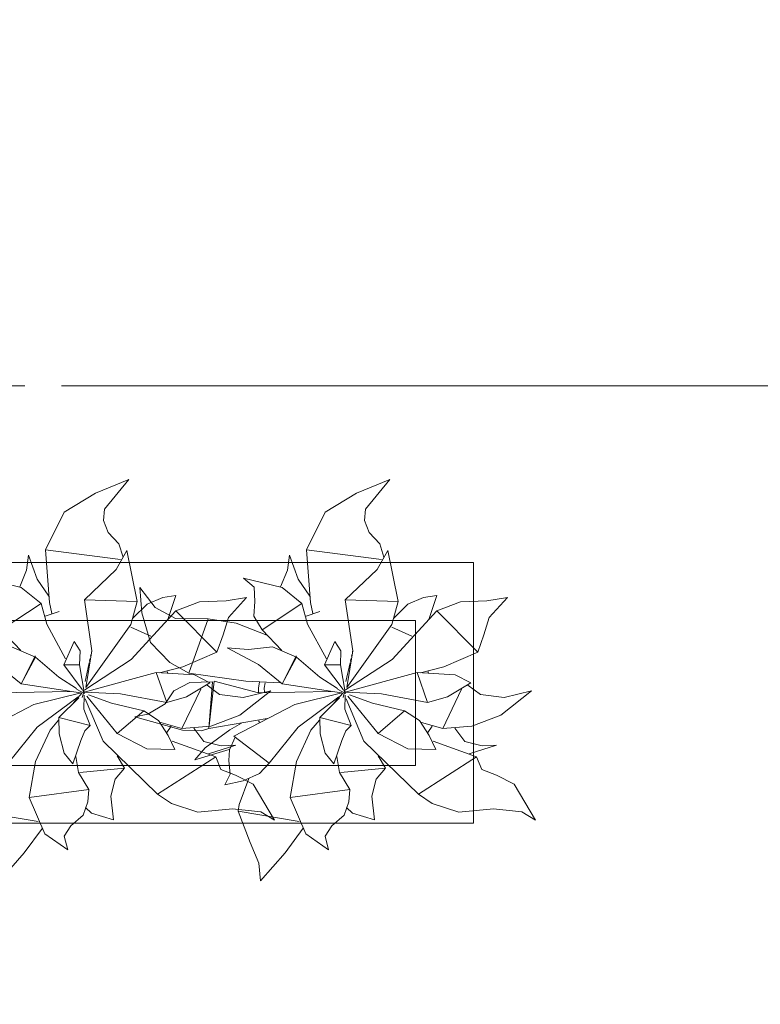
# Model space of a CAD drawing. Header units: millimetres. Extents: x 0 to 1184, y 0 to 836.
# Tile 184 of 241: x 1027 to 1040, y 529 to 546. Entities that reach past the tile are written whole.
import ezdxf
from ezdxf.xclip import XClip

# ---------------------------------------------------------------- set-up
doc = ezdxf.new("R2010")
doc.units = ezdxf.units.MM
doc.header["$MEASUREMENT"] = 0
doc.header["$XCLIPFRAME"] = 0
doc.linetypes.add('Штриховая', pattern=[5.644444, 2.822222, -2.822222])
doc.linetypes.add('Штрихпунктирная', pattern=[6.702778, 3.527778, -1.763889, 0, -1.411111])
for name, color, linetype in [('Интерьер - Мебель', 7, 'Continuous'), ('Элемент Модели - Зона', 7, 'Continuous'), ('Элемент Модели - Оси', 7, 'Continuous')]:
    doc.layers.add(name, color=color, linetype=linetype)

# ---------------------------------------------------------------- blocks, each defined once
blk = doc.blocks.new('Чертеж_4_4', base_point=(-278.479, 89.564))
at = {"layer": 'Интерьер - Мебель', "color": 252, "linetype": 'Continuous', "lineweight": 5}
for p, q in [((1028.636, 537.945), (1028.064, 537.711)), ((1028.636, 537.945), (1028.064, 537.711)), ((1028.636, 537.945), (1028.22, 537.437)), ((1028.636, 537.945), (1028.22, 537.437)), ((1033.136, 537.945), (1032.564, 537.711)), ((1033.136, 537.945), (1032.564, 537.711)), ((1033.136, 537.945), (1032.72, 537.437)), ((1033.136, 537.945), (1032.72, 537.437)), ((1028.064, 537.711), (1027.521, 537.385)), ((1028.064, 537.711), (1027.521, 537.385)), ((1032.564, 537.711), (1032.021, 537.385)), ((1032.564, 537.711), (1032.021, 537.385)), ((1027.521, 537.385), (1027.202, 536.731)), ((1027.521, 537.385), (1027.202, 536.731)), ((1028.22, 537.437), (1028.199, 537.237)), ((1028.22, 537.437), (1028.199, 537.237)), ((1032.021, 537.385), (1031.702, 536.731)), ((1032.021, 537.385), (1031.702, 536.731)), ((1032.72, 537.437), (1032.699, 537.237)), ((1032.72, 537.437), (1032.699, 537.237)), ((1028.199, 537.237), (1028.282, 537.032)), ((1028.199, 537.237), (1028.282, 537.032)), ((1032.699, 537.237), (1032.782, 537.032)), ((1032.699, 537.237), (1032.782, 537.032)), ((1028.282, 537.032), (1028.464, 536.834)), ((1028.282, 537.032), (1028.464, 536.834)), ((1032.782, 537.032), (1032.964, 536.834)), ((1032.782, 537.032), (1032.964, 536.834)), ((1028.464, 536.834), (1028.537, 536.606)), ((1028.464, 536.834), (1028.537, 536.606)), ((1032.964, 536.834), (1033.037, 536.606)), ((1032.964, 536.834), (1033.037, 536.606)), ((1026.908, 536.64), (1026.871, 536.381)), ((1026.908, 536.64), (1026.871, 536.381)), ((1026.908, 536.64), (1027.057, 536.226)), ((1026.908, 536.64), (1027.057, 536.226)), ((1027.202, 536.731), (1028.492, 536.568)), ((1027.202, 536.731), (1027.271, 535.825)), ((1027.202, 536.731), (1028.492, 536.568)), ((1027.202, 536.731), (1027.271, 535.825)), ((1028.602, 536.724), (1028.418, 536.392)), ((1028.602, 536.724), (1028.418, 536.392)), ((1028.602, 536.724), (1028.782, 535.843)), ((1028.602, 536.724), (1028.782, 535.843)), ((1031.408, 536.64), (1031.371, 536.381)), ((1031.408, 536.64), (1031.371, 536.381)), ((1031.408, 536.64), (1031.557, 536.226)), ((1031.408, 536.64), (1031.557, 536.226)), ((1031.702, 536.731), (1032.992, 536.568)), ((1031.702, 536.731), (1031.771, 535.825)), ((1031.702, 536.731), (1032.992, 536.568)), ((1031.702, 536.731), (1031.771, 535.825)), ((1033.102, 536.724), (1032.918, 536.392)), ((1033.102, 536.724), (1032.918, 536.392)), ((1033.102, 536.724), (1033.282, 535.843)), ((1033.102, 536.724), (1033.282, 535.843)), ((1026.871, 536.381), (1026.755, 536.095)), ((1026.871, 536.381), (1026.755, 536.095)), ((1028.418, 536.392), (1027.87, 535.87)), ((1028.418, 536.392), (1027.87, 535.87)), ((1031.371, 536.381), (1031.255, 536.095)), ((1031.371, 536.381), (1031.255, 536.095)), ((1032.918, 536.392), (1032.37, 535.87)), ((1032.918, 536.392), (1032.37, 535.87)), ((1026.114, 536.246), (1026.78, 536.082)), ((1026.114, 536.246), (1026.78, 536.082)), ((1027.057, 536.226), (1027.256, 535.932)), ((1027.057, 536.226), (1027.256, 535.932)), ((1030.614, 536.246), (1030.8, 536.091)), ((1030.614, 536.246), (1031.28, 536.082)), ((1030.614, 536.246), (1030.8, 536.091)), ((1030.614, 536.246), (1031.28, 536.082)), ((1031.557, 536.226), (1031.756, 535.932)), ((1031.557, 536.226), (1031.756, 535.932)), ((1026.78, 536.082), (1027.123, 535.808)), ((1026.78, 536.082), (1027.123, 535.808)), ((1028.825, 536.085), (1028.863, 535.647)), ((1028.825, 536.085), (1029.089, 535.738)), ((1028.825, 536.085), (1028.863, 535.647)), ((1028.825, 536.085), (1029.089, 535.738)), ((1029.448, 535.944), (1029.221, 535.909)), ((1029.448, 535.944), (1029.221, 535.909)), ((1029.448, 535.944), (1029.311, 535.534)), ((1029.448, 535.944), (1029.311, 535.534)), ((1030.8, 536.091), (1030.811, 535.842)), ((1030.8, 536.091), (1030.811, 535.842)), ((1031.28, 536.082), (1031.623, 535.808)), ((1031.28, 536.082), (1031.623, 535.808)), ((1033.948, 535.944), (1033.721, 535.909)), ((1033.948, 535.944), (1033.721, 535.909)), ((1033.948, 535.944), (1033.811, 535.534)), ((1033.948, 535.944), (1033.811, 535.534)), ((1027.123, 535.808), (1026.434, 535.353)), ((1027.123, 535.808), (1026.434, 535.353)), ((1027.123, 535.808), (1027.22, 535.452)), ((1027.123, 535.808), (1027.22, 535.452)), ((1027.271, 535.825), (1027.31, 535.635)), ((1027.271, 535.825), (1027.31, 535.635)), ((1027.87, 535.87), (1028.782, 535.843)), ((1027.87, 535.87), (1027.998, 534.992)), ((1027.87, 535.87), (1028.782, 535.843)), ((1027.87, 535.87), (1027.998, 534.992)), ((1028.782, 535.843), (1028.672, 535.443)), ((1028.782, 535.843), (1028.672, 535.443)), ((1028.951, 535.795), (1028.708, 535.557)), ((1028.951, 535.795), (1028.708, 535.557)), ((1029.221, 535.909), (1028.951, 535.795)), ((1029.221, 535.909), (1028.951, 535.795)), ((1029.858, 535.837), (1029.448, 535.679)), ((1029.858, 535.837), (1029.448, 535.679)), ((1030.313, 535.851), (1029.858, 535.837)), ((1030.313, 535.851), (1029.858, 535.837)), ((1030.668, 535.913), (1030.313, 535.851)), ((1030.668, 535.913), (1030.313, 535.851)), ((1030.668, 535.913), (1030.353, 535.567)), ((1030.668, 535.913), (1030.353, 535.567)), ((1030.811, 535.842), (1030.791, 535.587)), ((1030.811, 535.842), (1030.791, 535.587)), ((1031.623, 535.808), (1030.934, 535.353)), ((1031.623, 535.808), (1030.934, 535.353)), ((1031.623, 535.808), (1031.72, 535.452)), ((1031.623, 535.808), (1031.72, 535.452)), ((1031.771, 535.825), (1031.81, 535.635)), ((1031.771, 535.825), (1031.81, 535.635)), ((1032.37, 535.87), (1033.282, 535.843)), ((1032.37, 535.87), (1032.498, 534.992)), ((1032.37, 535.87), (1033.282, 535.843)), ((1032.37, 535.87), (1032.498, 534.992)), ((1033.282, 535.843), (1033.172, 535.443)), ((1033.282, 535.843), (1033.172, 535.443)), ((1033.451, 535.795), (1033.208, 535.557)), ((1033.451, 535.795), (1033.208, 535.557)), ((1033.721, 535.909), (1033.451, 535.795)), ((1033.721, 535.909), (1033.451, 535.795)), ((1034.358, 535.837), (1033.948, 535.679)), ((1034.358, 535.837), (1033.948, 535.679)), ((1034.813, 535.851), (1034.358, 535.837)), ((1034.813, 535.851), (1034.358, 535.837)), ((1035.168, 535.913), (1034.813, 535.851)), ((1035.168, 535.913), (1034.813, 535.851)), ((1035.168, 535.913), (1034.853, 535.567)), ((1035.168, 535.913), (1034.853, 535.567)), ((1027.433, 535.668), (1027.194, 535.586)), ((1027.433, 535.668), (1027.194, 535.586)), ((1029.448, 535.679), (1028.676, 534.844)), ((1029.448, 535.679), (1028.676, 534.844)), ((1028.863, 535.647), (1029.01, 535.135)), ((1028.863, 535.647), (1029.01, 535.135)), ((1029.089, 535.738), (1029.44, 535.548)), ((1029.089, 535.738), (1029.44, 535.548)), ((1029.448, 535.679), (1030.154, 534.966)), ((1029.448, 535.679), (1030.154, 534.966)), ((1031.933, 535.668), (1031.694, 535.586)), ((1031.933, 535.668), (1031.694, 535.586)), ((1033.948, 535.679), (1033.176, 534.844)), ((1033.948, 535.679), (1033.176, 534.844)), ((1033.948, 535.679), (1034.654, 534.966)), ((1033.948, 535.679), (1034.654, 534.966)), ((1027.22, 535.452), (1027.547, 534.853)), ((1027.22, 535.452), (1027.547, 534.853)), ((1028.672, 535.443), (1027.895, 534.356)), ((1028.672, 535.443), (1027.895, 534.356)), ((1029.44, 535.548), (1030.004, 535.544)), ((1029.44, 535.548), (1030.004, 535.544)), ((1030.004, 535.544), (1029.673, 534.608)), ((1030.004, 535.544), (1029.673, 534.608)), ((1030.004, 535.544), (1030.489, 535.466)), ((1030.004, 535.544), (1030.489, 535.466)), ((1030.353, 535.567), (1030.262, 535.268)), ((1030.353, 535.567), (1030.262, 535.268)), ((1030.489, 535.466), (1031.014, 535.263)), ((1030.489, 535.466), (1031.014, 535.263)), ((1030.791, 535.587), (1030.934, 535.353)), ((1030.791, 535.587), (1030.934, 535.353)), ((1031.72, 535.452), (1032.047, 534.853)), ((1031.72, 535.452), (1032.047, 534.853)), ((1033.172, 535.443), (1032.395, 534.356)), ((1033.172, 535.443), (1032.395, 534.356)), ((1034.853, 535.567), (1034.762, 535.268)), ((1034.853, 535.567), (1034.762, 535.268)), ((1026.434, 535.353), (1026.773, 534.998)), ((1026.434, 535.353), (1026.773, 534.998)), ((1028.671, 535.4), (1029.019, 535.241)), ((1028.671, 535.4), (1029.019, 535.241)), ((1030.262, 535.268), (1030.154, 534.966)), ((1030.262, 535.268), (1030.154, 534.966)), ((1030.934, 535.353), (1031.273, 534.998)), ((1030.934, 535.353), (1031.273, 534.998)), ((1033.171, 535.4), (1033.519, 535.241)), ((1033.171, 535.4), (1033.519, 535.241)), ((1034.762, 535.268), (1034.654, 534.966)), ((1034.762, 535.268), (1034.654, 534.966)), ((1027.692, 535.149), (1027.514, 534.748)), ((1027.692, 535.149), (1027.514, 534.748)), ((1027.692, 535.149), (1027.795, 534.99)), ((1027.692, 535.149), (1027.795, 534.99)), ((1029.01, 535.135), (1029.343, 534.788)), ((1029.01, 535.135), (1029.343, 534.788)), ((1032.192, 535.149), (1032.014, 534.748)), ((1032.192, 535.149), (1032.014, 534.748)), ((1032.192, 535.149), (1032.295, 534.99)), ((1032.192, 535.149), (1032.295, 534.99)), ((1026.614, 535.057), (1027.028, 534.881)), ((1026.614, 535.057), (1027.028, 534.881)), ((1027.795, 534.99), (1027.786, 534.751)), ((1027.795, 534.99), (1027.786, 534.751)), ((1027.998, 534.992), (1027.895, 534.356)), ((1027.998, 534.992), (1027.895, 534.356)), ((1027.981, 534.92), (1027.976, 534.898)), ((1027.981, 534.92), (1027.976, 534.898)), ((1027.996, 534.987), (1027.993, 534.976)), ((1027.996, 534.987), (1027.993, 534.976)), ((1030.154, 534.966), (1029.57, 534.715)), ((1030.154, 534.966), (1029.57, 534.715)), ((1030.335, 535.043), (1030.703, 535.011)), ((1030.335, 535.043), (1030.871, 534.754)), ((1030.335, 535.043), (1030.703, 535.011)), ((1030.335, 535.043), (1030.871, 534.754)), ((1031.114, 535.057), (1030.703, 535.011)), ((1031.114, 535.057), (1030.703, 535.011)), ((1031.114, 535.057), (1031.528, 534.881)), ((1031.114, 535.057), (1031.528, 534.881)), ((1032.295, 534.99), (1032.286, 534.751)), ((1032.295, 534.99), (1032.286, 534.751)), ((1032.498, 534.992), (1032.395, 534.356)), ((1032.498, 534.992), (1032.395, 534.356)), ((1032.481, 534.92), (1032.476, 534.898)), ((1032.481, 534.92), (1032.476, 534.898)), ((1032.496, 534.987), (1032.493, 534.976)), ((1032.496, 534.987), (1032.493, 534.976)), ((1034.654, 534.966), (1034.07, 534.715)), ((1034.654, 534.966), (1034.07, 534.715)), ((1026.371, 534.754), (1026.783, 534.424)), ((1026.371, 534.754), (1026.783, 534.424)), ((1027.02, 534.907), (1026.783, 534.424)), ((1027.02, 534.907), (1026.783, 534.424)), ((1027.028, 534.881), (1026.783, 534.424)), ((1027.028, 534.881), (1026.783, 534.424)), ((1027.02, 534.907), (1027.028, 534.881)), ((1027.02, 534.907), (1027.028, 534.881)), ((1027.028, 534.881), (1027.429, 534.535)), ((1027.028, 534.881), (1027.429, 534.535)), ((1027.786, 534.751), (1027.514, 534.748)), ((1027.786, 534.751), (1027.514, 534.748)), ((1027.514, 534.748), (1027.834, 534.325)), ((1027.514, 534.748), (1027.834, 534.325)), ((1027.786, 534.751), (1027.869, 534.28)), ((1027.786, 534.751), (1027.869, 534.28)), ((1028.676, 534.844), (1027.876, 534.317)), ((1028.676, 534.844), (1027.876, 534.317)), ((1027.952, 534.786), (1027.881, 534.463)), ((1027.952, 534.786), (1027.881, 534.463)), ((1027.967, 534.853), (1027.957, 534.809)), ((1027.967, 534.853), (1027.957, 534.809)), ((1029.343, 534.788), (1029.673, 534.608)), ((1029.343, 534.788), (1029.673, 534.608)), ((1030.871, 534.754), (1031.283, 534.424)), ((1030.871, 534.754), (1031.283, 534.424)), ((1031.52, 534.907), (1031.283, 534.424)), ((1031.52, 534.907), (1031.283, 534.424)), ((1031.528, 534.881), (1031.283, 534.424)), ((1031.528, 534.881), (1031.283, 534.424)), ((1031.52, 534.907), (1031.528, 534.881)), ((1031.52, 534.907), (1031.528, 534.881)), ((1031.528, 534.881), (1031.929, 534.535)), ((1031.528, 534.881), (1031.929, 534.535)), ((1032.286, 534.751), (1032.014, 534.748)), ((1032.286, 534.751), (1032.014, 534.748)), ((1032.014, 534.748), (1032.334, 534.325)), ((1032.014, 534.748), (1032.334, 534.325)), ((1032.286, 534.751), (1032.369, 534.28)), ((1032.286, 534.751), (1032.369, 534.28)), ((1033.176, 534.844), (1032.376, 534.317)), ((1033.176, 534.844), (1032.376, 534.317)), ((1032.452, 534.786), (1032.381, 534.463)), ((1032.452, 534.786), (1032.381, 534.463)), ((1032.467, 534.853), (1032.457, 534.809)), ((1032.467, 534.853), (1032.457, 534.809)), ((1029.107, 534.616), (1027.869, 534.28)), ((1029.107, 534.616), (1027.869, 534.28)), ((1029.107, 534.616), (1029.767, 534.576)), ((1029.107, 534.616), (1029.29, 534.098)), ((1029.107, 534.616), (1029.767, 534.576)), ((1029.107, 534.616), (1029.29, 534.098)), ((1029.57, 534.715), (1029.168, 534.612)), ((1029.57, 534.715), (1029.168, 534.612)), ((1029.293, 534.648), (1029.307, 534.605)), ((1029.293, 534.648), (1029.307, 534.605)), ((1029.673, 534.608), (1030.655, 534.47)), ((1029.673, 534.608), (1030.655, 534.47)), ((1029.767, 534.576), (1030.033, 534.438)), ((1029.767, 534.576), (1030.033, 534.438)), ((1033.607, 534.616), (1032.369, 534.28)), ((1033.607, 534.616), (1032.369, 534.28)), ((1033.607, 534.616), (1034.267, 534.576)), ((1033.607, 534.616), (1033.79, 534.098)), ((1033.607, 534.616), (1034.267, 534.576)), ((1033.607, 534.616), (1033.79, 534.098)), ((1034.07, 534.715), (1033.668, 534.612)), ((1034.07, 534.715), (1033.668, 534.612)), ((1033.793, 534.648), (1033.807, 534.605)), ((1033.793, 534.648), (1033.807, 534.605)), ((1034.267, 534.576), (1034.533, 534.438)), ((1034.267, 534.576), (1034.533, 534.438)), ((1026.783, 534.424), (1027.803, 534.265)), ((1026.783, 534.424), (1027.803, 534.265)), ((1027.429, 534.535), (1027.733, 534.343)), ((1027.429, 534.535), (1027.733, 534.343)), ((1029.691, 534.445), (1029.414, 534.302)), ((1029.691, 534.445), (1029.414, 534.302)), ((1030.033, 534.438), (1029.633, 534.199)), ((1030.033, 534.438), (1029.633, 534.199)), ((1030.079, 534.458), (1029.691, 534.445)), ((1030.079, 534.458), (1029.691, 534.445)), ((1030.079, 534.458), (1030.014, 533.65)), ((1030.079, 534.458), (1030.014, 533.65)), ((1030.111, 534.465), (1030.02, 533.694)), ((1030.111, 534.465), (1030.02, 533.694)), ((1030.111, 534.465), (1030.876, 534.266)), ((1030.111, 534.465), (1030.876, 534.266)), ((1030.655, 534.47), (1031.255, 534.438)), ((1030.655, 534.47), (1031.255, 534.438)), ((1030.891, 534.451), (1030.871, 534.351)), ((1030.891, 534.451), (1030.871, 534.351)), ((1030.99, 534.439), (1030.971, 534.346)), ((1030.99, 534.439), (1030.971, 534.346)), ((1031.283, 534.424), (1032.303, 534.265)), ((1031.283, 534.424), (1032.303, 534.265)), ((1031.929, 534.535), (1032.233, 534.343)), ((1031.929, 534.535), (1032.233, 534.343)), ((1034.533, 534.438), (1034.133, 534.199)), ((1034.533, 534.438), (1034.133, 534.199)), ((1027.625, 534.288), (1026.376, 534.266)), ((1027.625, 534.288), (1026.376, 534.266)), ((1027.813, 534.266), (1027, 534.066)), ((1027.813, 534.266), (1027, 534.066)), ((1027.825, 534.263), (1027.68, 534.094)), ((1027.825, 534.263), (1027.68, 534.094)), ((1027.734, 534.328), (1027.873, 534.254)), ((1027.734, 534.328), (1027.873, 534.254)), ((1027.853, 534.263), (1027.834, 534.184)), ((1027.853, 534.263), (1027.834, 534.184)), ((1027.837, 534.32), (1027.873, 534.254)), ((1027.837, 534.32), (1027.873, 534.254)), ((1027.864, 534.308), (1027.858, 534.286)), ((1027.864, 534.308), (1027.858, 534.286)), ((1027.86, 534.291), (1027.869, 534.28)), ((1027.86, 534.291), (1027.869, 534.28)), ((1027.869, 534.28), (1028.493, 534.247)), ((1027.869, 534.28), (1028.493, 534.247)), ((1028.493, 534.247), (1029.29, 534.098)), ((1028.493, 534.247), (1029.29, 534.098)), ((1029.414, 534.302), (1029.265, 534.074)), ((1029.414, 534.302), (1029.265, 534.074)), ((1029.876, 534.331), (1029.553, 533.652)), ((1029.876, 534.331), (1029.553, 533.652)), ((1029.986, 534.4), (1030.2, 534.237)), ((1029.986, 534.4), (1030.2, 534.237)), ((1030.2, 534.237), (1030.609, 534.185)), ((1030.2, 534.237), (1030.609, 534.185)), ((1031.083, 534.301), (1030.553, 533.881)), ((1031.083, 534.301), (1030.553, 533.881)), ((1031.083, 534.301), (1030.609, 534.185)), ((1031.083, 534.301), (1030.609, 534.185)), ((1030.871, 534.351), (1030.875, 534.273)), ((1030.871, 534.351), (1030.875, 534.273)), ((1032.125, 534.288), (1030.876, 534.266)), ((1032.125, 534.288), (1030.876, 534.266)), ((1030.971, 534.346), (1030.975, 534.28)), ((1030.971, 534.346), (1030.975, 534.28)), ((1032.313, 534.266), (1031.5, 534.066)), ((1032.313, 534.266), (1031.5, 534.066)), ((1032.325, 534.263), (1032.18, 534.094)), ((1032.325, 534.263), (1032.18, 534.094)), ((1032.234, 534.328), (1032.373, 534.254)), ((1032.234, 534.328), (1032.373, 534.254)), ((1032.353, 534.263), (1032.334, 534.184)), ((1032.353, 534.263), (1032.334, 534.184)), ((1032.337, 534.32), (1032.373, 534.254)), ((1032.337, 534.32), (1032.373, 534.254)), ((1032.364, 534.308), (1032.358, 534.286)), ((1032.364, 534.308), (1032.358, 534.286)), ((1032.36, 534.291), (1032.369, 534.28)), ((1032.36, 534.291), (1032.369, 534.28)), ((1032.369, 534.28), (1032.993, 534.247)), ((1032.369, 534.28), (1032.993, 534.247)), ((1032.993, 534.247), (1033.79, 534.098)), ((1032.993, 534.247), (1033.79, 534.098)), ((1034.376, 534.331), (1034.053, 533.652)), ((1034.376, 534.331), (1034.053, 533.652)), ((1034.486, 534.4), (1034.7, 534.237)), ((1034.486, 534.4), (1034.7, 534.237)), ((1034.7, 534.237), (1035.109, 534.185)), ((1034.7, 534.237), (1035.109, 534.185)), ((1035.583, 534.301), (1035.053, 533.881)), ((1035.583, 534.301), (1035.053, 533.881)), ((1035.583, 534.301), (1035.109, 534.185)), ((1035.583, 534.301), (1035.109, 534.185)), ((1027, 534.066), (1025.948, 533.52)), ((1027, 534.066), (1025.948, 533.52)), ((1027.761, 534.199), (1027.057, 533.674)), ((1027.761, 534.199), (1027.057, 533.674)), ((1027.772, 534.182), (1027.431, 533.838)), ((1027.772, 534.182), (1027.431, 533.838)), ((1027.867, 534.226), (1027.861, 533.986)), ((1027.867, 534.226), (1027.861, 533.986)), ((1027.884, 534.161), (1028.192, 533.43)), ((1027.884, 534.161), (1028.192, 533.43)), ((1027.911, 534.208), (1028.438, 533.566)), ((1027.911, 534.208), (1028.438, 533.566)), ((1027.944, 534.229), (1028.339, 534.089)), ((1027.944, 534.229), (1028.339, 534.089)), ((1028.339, 534.089), (1028.893, 533.956)), ((1028.339, 534.089), (1028.893, 533.956)), ((1029.265, 534.074), (1028.963, 533.898)), ((1029.265, 534.074), (1028.963, 533.898)), ((1029.633, 534.199), (1029.29, 534.098)), ((1029.633, 534.199), (1029.29, 534.098)), ((1031.5, 534.066), (1030.448, 533.52)), ((1031.5, 534.066), (1030.448, 533.52)), ((1032.261, 534.199), (1031.557, 533.674)), ((1032.261, 534.199), (1031.557, 533.674)), ((1032.272, 534.182), (1031.931, 533.838)), ((1032.272, 534.182), (1031.931, 533.838)), ((1032.367, 534.226), (1032.361, 533.986)), ((1032.367, 534.226), (1032.361, 533.986)), ((1032.384, 534.161), (1032.692, 533.43)), ((1032.384, 534.161), (1032.692, 533.43)), ((1032.411, 534.208), (1032.938, 533.566)), ((1032.411, 534.208), (1032.938, 533.566)), ((1032.444, 534.229), (1032.839, 534.089)), ((1032.444, 534.229), (1032.839, 534.089)), ((1032.839, 534.089), (1033.393, 533.956)), ((1032.839, 534.089), (1033.393, 533.956)), ((1034.133, 534.199), (1033.79, 534.098)), ((1034.133, 534.199), (1033.79, 534.098)), ((1027.861, 533.986), (1027.969, 533.702)), ((1027.861, 533.986), (1027.969, 533.702)), ((1028.893, 533.956), (1028.438, 533.566)), ((1028.893, 533.956), (1028.438, 533.566)), ((1028.963, 533.898), (1028.74, 533.85)), ((1028.963, 533.898), (1028.74, 533.85)), ((1028.893, 533.956), (1029.151, 533.789)), ((1028.893, 533.956), (1029.151, 533.789)), ((1032.361, 533.986), (1032.469, 533.702)), ((1032.361, 533.986), (1032.469, 533.702)), ((1033.393, 533.956), (1032.938, 533.566)), ((1033.393, 533.956), (1032.938, 533.566)), ((1033.393, 533.956), (1033.651, 533.789)), ((1033.393, 533.956), (1033.651, 533.789)), ((1027.423, 533.793), (1027.278, 533.624)), ((1027.423, 533.793), (1027.278, 533.624)), ((1027.431, 533.838), (1027.969, 533.702)), ((1027.431, 533.838), (1027.435, 533.56)), ((1027.431, 533.838), (1027.969, 533.702)), ((1027.431, 533.838), (1027.435, 533.56)), ((1028.74, 533.85), (1029.563, 533.623)), ((1028.74, 533.85), (1029.563, 533.623)), ((1029.151, 533.789), (1029.318, 533.532)), ((1029.151, 533.789), (1029.318, 533.532)), ((1029.186, 533.754), (1029.553, 533.652)), ((1029.186, 533.754), (1029.553, 533.652)), ((1031.02, 533.825), (1030.014, 533.65)), ((1031.02, 533.825), (1030.014, 533.65)), ((1030.553, 533.881), (1030.052, 533.689)), ((1030.553, 533.881), (1030.052, 533.689)), ((1030.578, 533.744), (1030.379, 533.63)), ((1030.578, 533.744), (1030.379, 533.63)), ((1030.873, 533.782), (1030.888, 533.759)), ((1030.873, 533.782), (1030.888, 533.759)), ((1031.923, 533.793), (1031.778, 533.624)), ((1031.923, 533.793), (1031.778, 533.624)), ((1031.931, 533.838), (1032.469, 533.702)), ((1031.931, 533.838), (1031.935, 533.56)), ((1031.931, 533.838), (1032.469, 533.702)), ((1031.931, 533.838), (1031.935, 533.56)), ((1033.651, 533.789), (1033.818, 533.532)), ((1033.651, 533.789), (1033.818, 533.532)), ((1033.686, 533.754), (1034.053, 533.652)), ((1033.686, 533.754), (1034.053, 533.652)), ((1035.053, 533.881), (1034.552, 533.689)), ((1035.053, 533.881), (1034.552, 533.689)), ((1027.057, 533.674), (1026.558, 533.051)), ((1027.057, 533.674), (1026.558, 533.051)), ((1027.278, 533.624), (1027.026, 533.082)), ((1027.278, 533.624), (1027.026, 533.082)), ((1027.435, 533.56), (1027.522, 533.225)), ((1027.435, 533.56), (1027.522, 533.225)), ((1027.878, 533.613), (1027.812, 533.446)), ((1027.878, 533.613), (1027.812, 533.446)), ((1027.969, 533.702), (1027.878, 533.613)), ((1027.969, 533.702), (1027.878, 533.613)), ((1028.438, 533.566), (1028.95, 533.299)), ((1028.438, 533.566), (1028.95, 533.299)), ((1029.369, 533.692), (1029.292, 533.581)), ((1029.369, 533.692), (1029.292, 533.581)), ((1030.052, 533.689), (1029.553, 533.652)), ((1030.052, 533.689), (1029.553, 533.652)), ((1029.563, 533.623), (1029.891, 533.609)), ((1029.563, 533.623), (1029.891, 533.609)), ((1029.758, 533.656), (1029.932, 533.426)), ((1029.758, 533.656), (1029.932, 533.426)), ((1030.014, 533.65), (1029.891, 533.609)), ((1030.014, 533.65), (1029.891, 533.609)), ((1030.379, 533.63), (1029.951, 533.315)), ((1030.379, 533.63), (1029.951, 533.315)), ((1031.557, 533.674), (1031.058, 533.051)), ((1031.557, 533.674), (1031.058, 533.051)), ((1031.778, 533.624), (1031.526, 533.082)), ((1031.778, 533.624), (1031.526, 533.082)), ((1031.935, 533.56), (1032.022, 533.225)), ((1031.935, 533.56), (1032.022, 533.225)), ((1032.378, 533.613), (1032.312, 533.446)), ((1032.378, 533.613), (1032.312, 533.446)), ((1032.469, 533.702), (1032.378, 533.613)), ((1032.469, 533.702), (1032.378, 533.613)), ((1032.938, 533.566), (1033.45, 533.299)), ((1032.938, 533.566), (1033.45, 533.299)), ((1033.869, 533.692), (1033.792, 533.581)), ((1033.869, 533.692), (1033.792, 533.581)), ((1034.552, 533.689), (1034.053, 533.652)), ((1034.552, 533.689), (1034.053, 533.652)), ((1034.258, 533.656), (1034.432, 533.426)), ((1034.258, 533.656), (1034.432, 533.426)), ((1027.812, 533.446), (1027.67, 533.039)), ((1027.812, 533.446), (1027.67, 533.039)), ((1028.192, 533.43), (1029.133, 532.516)), ((1028.192, 533.43), (1029.133, 532.516)), ((1029.318, 533.532), (1029.43, 533.291)), ((1029.318, 533.532), (1029.43, 533.291)), ((1029.385, 533.432), (1030.135, 533.163)), ((1029.385, 533.432), (1030.135, 533.163)), ((1029.932, 533.426), (1030.229, 533.351)), ((1029.932, 533.426), (1030.229, 533.351)), ((1030.468, 533.504), (1030.372, 533.28)), ((1030.468, 533.504), (1030.372, 533.28)), ((1030.448, 533.52), (1031.058, 533.051)), ((1030.448, 533.52), (1031.058, 533.051)), ((1032.312, 533.446), (1032.17, 533.039)), ((1032.312, 533.446), (1032.17, 533.039)), ((1032.692, 533.43), (1033.633, 532.516)), ((1032.692, 533.43), (1033.633, 532.516)), ((1033.818, 533.532), (1033.93, 533.291)), ((1033.818, 533.532), (1033.93, 533.291)), ((1033.885, 533.432), (1034.635, 533.163)), ((1033.885, 533.432), (1034.635, 533.163)), ((1034.432, 533.426), (1034.729, 533.351)), ((1034.432, 533.426), (1034.729, 533.351)), ((1027.522, 533.225), (1027.67, 533.039)), ((1027.522, 533.225), (1027.67, 533.039)), ((1028.95, 533.299), (1029.43, 533.291)), ((1028.95, 533.299), (1029.43, 533.291)), ((1029.951, 533.315), (1029.778, 533.111)), ((1029.951, 533.315), (1029.778, 533.111)), ((1030.365, 533.287), (1029.778, 533.111)), ((1030.365, 533.287), (1029.778, 533.111)), ((1030.48, 533.363), (1030.008, 533.213)), ((1030.48, 533.363), (1030.008, 533.213)), ((1030.48, 533.363), (1030.229, 533.351)), ((1030.48, 533.363), (1030.229, 533.351)), ((1030.372, 533.28), (1030.362, 533.097)), ((1030.372, 533.28), (1030.362, 533.097)), ((1032.022, 533.225), (1032.17, 533.039)), ((1032.022, 533.225), (1032.17, 533.039)), ((1033.45, 533.299), (1033.93, 533.291)), ((1033.45, 533.299), (1033.93, 533.291)), ((1034.98, 533.363), (1034.508, 533.213)), ((1034.98, 533.363), (1034.508, 533.213)), ((1034.98, 533.363), (1034.729, 533.351)), ((1034.98, 533.363), (1034.729, 533.351)), ((1027.026, 533.082), (1026.919, 532.459)), ((1027.026, 533.082), (1026.919, 532.459)), ((1027.725, 533.168), (1027.768, 532.892)), ((1027.725, 533.168), (1027.768, 532.892)), ((1028.437, 533.179), (1028.563, 532.965)), ((1028.437, 533.179), (1028.563, 532.965)), ((1028.473, 533.161), (1028.445, 533.153)), ((1028.473, 533.161), (1028.445, 533.153)), ((1030.135, 533.163), (1029.133, 532.516)), ((1030.135, 533.163), (1029.133, 532.516)), ((1030.135, 533.163), (1030.222, 532.945)), ((1030.135, 533.163), (1030.222, 532.945)), ((1030.362, 533.097), (1030.385, 532.865)), ((1030.362, 533.097), (1030.385, 532.865)), ((1031.058, 533.051), (1030.893, 532.876)), ((1031.058, 533.051), (1030.893, 532.876)), ((1031.526, 533.082), (1031.419, 532.459)), ((1031.526, 533.082), (1031.419, 532.459)), ((1032.225, 533.168), (1032.268, 532.892)), ((1032.225, 533.168), (1032.268, 532.892)), ((1032.937, 533.179), (1033.063, 532.965)), ((1032.937, 533.179), (1033.063, 532.965)), ((1032.973, 533.161), (1032.945, 533.153)), ((1032.973, 533.161), (1032.945, 533.153)), ((1034.635, 533.163), (1033.633, 532.516)), ((1034.635, 533.163), (1033.633, 532.516)), ((1034.635, 533.163), (1034.722, 532.945)), ((1034.635, 533.163), (1034.722, 532.945)), ((1027.768, 532.892), (1027.948, 532.596)), ((1027.768, 532.892), (1027.948, 532.596)), ((1028.563, 532.965), (1027.791, 532.893)), ((1028.563, 532.965), (1027.791, 532.893)), ((1028.563, 532.965), (1028.402, 532.777)), ((1028.563, 532.965), (1028.402, 532.777)), ((1030.222, 532.945), (1030.476, 532.846)), ((1030.222, 532.945), (1030.476, 532.846)), ((1030.893, 532.876), (1030.611, 532.746)), ((1030.893, 532.876), (1030.611, 532.746)), ((1032.268, 532.892), (1032.448, 532.596)), ((1032.268, 532.892), (1032.448, 532.596)), ((1033.063, 532.965), (1032.291, 532.893)), ((1033.063, 532.965), (1032.291, 532.893)), ((1033.063, 532.965), (1032.902, 532.777)), ((1033.063, 532.965), (1032.902, 532.777)), ((1034.722, 532.945), (1034.976, 532.846)), ((1034.722, 532.945), (1034.976, 532.846)), ((1028.402, 532.777), (1028.326, 532.482)), ((1028.402, 532.777), (1028.326, 532.482)), ((1030.385, 532.865), (1030.292, 532.678)), ((1030.385, 532.865), (1030.292, 532.678)), ((1030.611, 532.746), (1030.292, 532.678)), ((1030.611, 532.746), (1030.292, 532.678)), ((1030.476, 532.846), (1030.782, 532.689)), ((1030.476, 532.846), (1030.782, 532.689)), ((1030.706, 532.789), (1030.537, 532.34)), ((1030.706, 532.789), (1030.537, 532.34)), ((1032.902, 532.777), (1032.826, 532.482)), ((1032.902, 532.777), (1032.826, 532.482)), ((1034.976, 532.846), (1035.282, 532.689)), ((1034.976, 532.846), (1035.282, 532.689)), ((1027.948, 532.596), (1026.919, 532.459)), ((1027.948, 532.596), (1026.919, 532.459)), ((1027.948, 532.596), (1027.931, 532.384)), ((1027.948, 532.596), (1027.931, 532.384)), ((1030.782, 532.689), (1031.15, 532.071)), ((1030.782, 532.689), (1031.15, 532.071)), ((1032.448, 532.596), (1031.419, 532.459)), ((1032.448, 532.596), (1031.419, 532.459)), ((1032.448, 532.596), (1032.431, 532.384)), ((1032.448, 532.596), (1032.431, 532.384)), ((1035.282, 532.689), (1035.65, 532.071)), ((1035.282, 532.689), (1035.65, 532.071)), ((1026.919, 532.459), (1027.187, 531.834)), ((1026.919, 532.459), (1027.187, 531.834)), ((1027.931, 532.384), (1027.85, 532.157)), ((1027.931, 532.384), (1027.85, 532.157)), ((1028.326, 532.482), (1028.371, 532.074)), ((1028.326, 532.482), (1028.371, 532.074)), ((1029.133, 532.516), (1029.371, 532.358)), ((1029.133, 532.516), (1029.371, 532.358)), ((1031.419, 532.459), (1031.687, 531.834)), ((1031.419, 532.459), (1031.687, 531.834)), ((1032.431, 532.384), (1032.35, 532.157)), ((1032.431, 532.384), (1032.35, 532.157)), ((1032.826, 532.482), (1032.871, 532.074)), ((1032.826, 532.482), (1032.871, 532.074)), ((1033.633, 532.516), (1033.871, 532.358)), ((1033.633, 532.516), (1033.871, 532.358)), ((1026.022, 532.225), (1027.076, 532.044)), ((1026.022, 532.225), (1027.076, 532.044)), ((1027.892, 532.287), (1027.994, 532.188)), ((1027.892, 532.287), (1027.994, 532.188)), ((1029.371, 532.358), (1029.829, 532.205)), ((1029.371, 532.358), (1029.829, 532.205)), ((1030.424, 532.263), (1029.829, 532.205)), ((1030.424, 532.263), (1029.829, 532.205)), ((1030.424, 532.263), (1030.916, 532.216)), ((1030.424, 532.263), (1030.916, 532.216)), ((1030.537, 532.34), (1030.522, 532.225)), ((1030.537, 532.34), (1030.522, 532.225)), ((1030.522, 532.225), (1031.576, 532.044)), ((1030.522, 532.225), (1030.73, 531.684)), ((1030.522, 532.225), (1031.576, 532.044)), ((1030.522, 532.225), (1030.73, 531.684)), ((1030.916, 532.216), (1031.15, 532.071)), ((1030.916, 532.216), (1031.15, 532.071)), ((1032.392, 532.287), (1032.494, 532.188)), ((1032.392, 532.287), (1032.494, 532.188)), ((1033.871, 532.358), (1034.329, 532.205)), ((1033.871, 532.358), (1034.329, 532.205)), ((1034.924, 532.263), (1034.329, 532.205)), ((1034.924, 532.263), (1034.329, 532.205)), ((1034.924, 532.263), (1035.416, 532.216)), ((1034.924, 532.263), (1035.416, 532.216)), ((1035.416, 532.216), (1035.65, 532.071)), ((1035.416, 532.216), (1035.65, 532.071)), ((1027.85, 532.157), (1027.637, 531.972)), ((1027.85, 532.157), (1027.637, 531.972)), ((1027.994, 532.188), (1028.371, 532.074)), ((1027.994, 532.188), (1028.371, 532.074)), ((1032.35, 532.157), (1032.137, 531.972)), ((1032.35, 532.157), (1032.137, 531.972)), ((1032.494, 532.188), (1032.871, 532.074)), ((1032.494, 532.188), (1032.871, 532.074)), ((1027.146, 531.93), (1026.832, 531.506)), ((1027.146, 531.93), (1026.832, 531.506)), ((1027.637, 531.972), (1027.524, 531.794)), ((1027.637, 531.972), (1027.524, 531.794)), ((1031.646, 531.93), (1031.332, 531.506)), ((1031.646, 531.93), (1031.332, 531.506)), ((1032.137, 531.972), (1032.024, 531.794)), ((1032.137, 531.972), (1032.024, 531.794)), ((1027.187, 531.834), (1027.583, 531.556)), ((1027.187, 531.834), (1027.583, 531.556)), ((1027.524, 531.794), (1027.583, 531.556)), ((1027.524, 531.794), (1027.583, 531.556)), ((1031.687, 531.834), (1032.083, 531.556)), ((1031.687, 531.834), (1032.083, 531.556)), ((1032.024, 531.794), (1032.083, 531.556)), ((1032.024, 531.794), (1032.083, 531.556)), ((1030.73, 531.684), (1030.879, 531.326)), ((1030.73, 531.684), (1030.879, 531.326)), ((1026.832, 531.506), (1026.407, 531.025)), ((1026.832, 531.506), (1026.407, 531.025)), ((1031.332, 531.506), (1030.907, 531.025)), ((1031.332, 531.506), (1030.907, 531.025)), ((1030.879, 531.326), (1030.907, 531.025)), ((1030.879, 531.326), (1030.907, 531.025))]:
    blk.add_line(p, q, dxfattribs=at)
at = {"layer": 'Интерьер - Мебель', "color": 7, "linetype": 'Continuous', "lineweight": 15}
for p, q in [((1034.583, 536.515), (1016.583, 536.515)), ((1034.583, 532.015), (1034.583, 536.515)), ((1033.583, 535.515), (1017.583, 535.515)), ((1033.583, 533.015), (1033.583, 535.515)), ((1017.583, 533.015), (1033.583, 533.015)), ((1016.583, 532.015), (1034.583, 532.015))]:
    blk.add_line(p, q, dxfattribs=at)
at = {"layer": 'Элемент Модели - Зона', "color": 7, "linetype": 'Штриховая', "lineweight": 15, "flags": 128}
for points in [[(83.021, 539.138), (82.621, 539.138), (82.621, 452.764), (140.324, 452.764), (140.324, 480.98), (172.947, 513.615), (173.088, 513.474), (173.088, 513.764), (354.521, 513.764), (354.521, 513.564), (495.519, 513.564), (495.519, 513.764), (862.335, 513.764), (894.689, 481.329), (894.722, 477.983), (894.722, 452.614), (895.121, 452.614), (895.121, 432.564), (892.721, 432.564), (892.721, 446.564), (888.521, 446.564), (888.521, 450.564), (804.521, 450.564), (804.521, 446.564), (798.521, 446.564), (798.521, 450.564), (714.721, 450.564), (714.721, 359.264), (798.521, 359.264), (798.521, 366.064), (804.521, 366.064), (804.521, 354.164), (845.321, 354.164), (845.321, 363.264), (846.521, 363.264), (846.521, 301.365), (892.721, 301.365), (892.721, 352.064), (888.021, 352.064), (888.021, 367.064), (892.721, 367.064), (892.721, 417.564), (895.121, 417.564), (895.121, 291.065), (892.721, 291.065), (892.721, 298.965), (714.721, 298.965), (714.721, 236.065), (892.721, 236.065), (892.721, 266.565), (888.522, 266.565), (888.522, 272.82), (892.721, 272.82), (892.721, 276.065), (895.121, 276.065), (895.121, 272.765), (930.021, 272.765), (930.021, 461.615), (923.91, 461.615), (923.91, 539.564), (978.521, 539.564), (978.521, 542.564), (984.521, 542.564), (984.521, 539.564), (1131.771, 539.564), (1131.771, 540.564), (1122.771, 540.564), (1122.771, 564.564), (1048.521, 564.564), (1048.521, 626.364), (1026.821, 626.364), (1026.821, 632.564), (1013.35, 632.564), (984.521, 632.564), (984.521, 626.564), (978.521, 626.564), (978.521, 631.689), (969.519, 631.689), (894.521, 631.689), (894.521, 626.564), (888.521, 626.564), (888.521, 631.689), (804.521, 631.689), (804.521, 626.564), (798.521, 626.564), (798.521, 631.689), (714.521, 631.689), (714.521, 626.564), (708.521, 626.564), (708.521, 631.689), (628.021, 631.689), (628.021, 626.564), (622.021, 626.564), (621.021, 626.564), (621.021, 575.892), (496.022, 575.892), (496.022, 627.564), (496.022, 706.464), (496.122, 706.464), (496.122, 768.064), (468.721, 768.064), (468.721, 686.864), (461.167, 686.864), (461.167, 631.684), (444.522, 631.684), (444.522, 626.564), (438.522, 626.564), (438.522, 631.684), (354.521, 631.684), (354.521, 626.564), (348.521, 626.564), (348.521, 631.684), (331.772, 631.684), (331.772, 554.564), (331.772, 539.564), (264.521, 539.564), (264.521, 536.564), (258.521, 536.564), (258.521, 539.564), (174.521, 539.564), (174.521, 536.564), (168.521, 536.564), (168.521, 539.564), (89.021, 539.564), (89.021, 536.564), (83.021, 536.564)], [(930.021, 272.656), (930.021, 272.565), (945.621, 272.565), (945.621, 272.765), (978.771, 272.765), (978.771, 330.564), (978.521, 330.564), (978.521, 345.564), (978.771, 345.564), (978.771, 352.064), (978.021, 352.064), (978.021, 367.064), (978.771, 367.064), (978.771, 373.564), (978.521, 373.564), (978.521, 388.564), (978.771, 388.564), (978.771, 446.564), (978.521, 446.564), (978.521, 452.564), (984.521, 452.564), (984.521, 447.814), (1068.521, 447.814), (1068.521, 452.564), (1074.521, 452.564), (1074.521, 447.814), (1131.771, 447.814), (1131.771, 539.564), (1105.328, 539.564), (1074.521, 539.564), (1074.521, 536.564), (1068.521, 536.564), (1068.521, 539.564), (984.521, 539.564), (984.521, 536.564), (978.521, 536.564), (978.521, 539.564), (948.485, 539.564), (948.485, 517.087), (964.846, 517.087), (964.846, 485.345), (948.485, 485.345), (948.485, 461.615), (930.021, 461.615)]]:
    blk.add_lwpolyline(points, close=True, dxfattribs=at)
at = {"layer": 'Элемент Модели - Оси', "color": 7, "linetype": 'Штрихпунктирная', "lineweight": 15}
blk.add_line((57.32, 539.564), (1181.052, 539.564), dxfattribs=at)

msp = doc.modelspace()

# ---------------------------------------------------------------- block references
at = {"color": 161, "linetype": 'Continuous', "lineweight": 40, "true_color": 0x83aefe}
ref = msp.add_blockref('Чертеж_4_4', (-278.479, 89.564), dxfattribs=at)
XClip(ref).set_block_clipping_path([(57.3201676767, 151.7660533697), (1181.0522393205, 828.727105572)])

doc.saveas('drawing.dxf')
